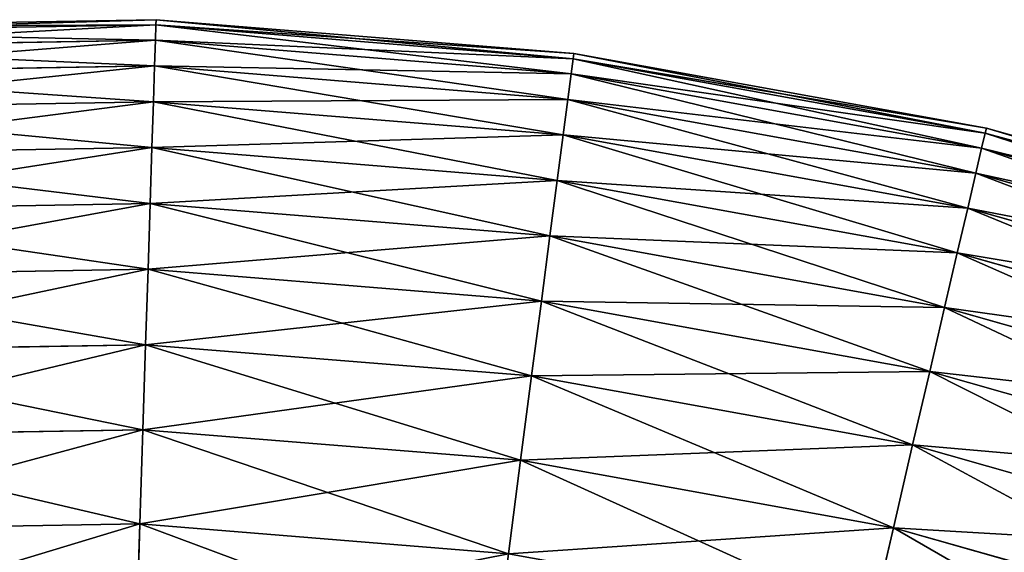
# Model space of a CAD drawing. Extents: x 5 to 965, y 4 to 104.
# Tile 130 of 256: x 55.25 to 66.78, y 97.28 to 103.52. Entities that reach past the tile are written whole.
import ezdxf

# ---------------------------------------------------------------- set-up
doc = ezdxf.new("R2010")
doc.units = 0
doc.layers.get('0').update_dxf_attribs({"color": 13, "linetype": 'CONTINUOUS'})

# ---------------------------------------------------------------- blocks, each defined once
blk = doc.blocks.new('COMPONENT_4')
for p, q in [((51.57, 99.949, 49.94), (46.664, 99.865, 49.94)), ((51.568, 99.889, 47.486), (51.57, 99.949, 49.94)), ((51.57, 99.949, 49.94), (51.568, 99.889, 52.393)), ((56.46, 99.552, 49.94), (51.57, 99.949, 49.94)), ((51.568, 99.889, 47.486), (46.668, 99.805, 47.486)), ((51.568, 99.889, 52.393), (46.668, 99.805, 52.393)), ((51.562, 99.708, 45.039), (51.568, 99.889, 47.486)), ((51.568, 99.889, 52.393), (51.562, 99.708, 54.841)), ((56.453, 99.492, 47.486), (51.568, 99.889, 47.486)), ((56.453, 99.492, 52.393), (51.568, 99.889, 52.393)), ((51.562, 99.708, 45.039), (46.68, 99.624, 45.039)), ((51.562, 99.708, 54.841), (46.68, 99.624, 54.841)), ((51.552, 99.408, 42.603), (51.562, 99.708, 45.039)), ((51.562, 99.708, 54.841), (51.552, 99.408, 57.276)), ((56.429, 99.313, 45.039), (51.562, 99.708, 45.039)), ((56.429, 99.313, 54.841), (51.562, 99.708, 54.841)), ((56.429, 99.313, 45.039), (56.453, 99.492, 47.486)), ((56.429, 99.313, 54.841), (56.453, 99.492, 52.393)), ((56.453, 99.492, 47.486), (56.46, 99.552, 49.94)), ((56.453, 99.492, 52.393), (56.46, 99.552, 49.94)), ((61.275, 98.619, 47.486), (56.453, 99.492, 47.486)), ((61.275, 98.619, 52.393), (56.453, 99.492, 52.393)), ((61.289, 98.678, 49.94), (56.46, 99.552, 49.94)), ((51.552, 99.408, 42.603), (46.7, 99.324, 42.603)), ((51.552, 99.408, 57.276), (46.7, 99.324, 57.276)), ((51.539, 98.988, 40.185), (51.552, 99.408, 42.603)), ((51.552, 99.408, 57.276), (51.539, 98.988, 59.694)), ((56.39, 99.015, 42.603), (51.552, 99.408, 42.603)), ((56.39, 99.015, 57.276), (51.552, 99.408, 57.276)), ((56.39, 99.015, 42.603), (56.429, 99.313, 45.039)), ((56.39, 99.015, 57.276), (56.429, 99.313, 54.841)), ((61.234, 98.443, 45.039), (56.429, 99.313, 45.039)), ((61.234, 98.443, 54.841), (56.429, 99.313, 54.841)), ((56.336, 98.598, 40.185), (56.39, 99.015, 42.603)), ((56.336, 98.598, 59.694), (56.39, 99.015, 57.276)), ((61.166, 98.15, 42.603), (56.39, 99.015, 42.603)), ((61.166, 98.15, 57.276), (56.39, 99.015, 57.276)), ((51.539, 98.988, 40.185), (46.727, 98.905, 40.185)), ((51.539, 98.988, 59.694), (46.727, 98.905, 59.694)), ((51.522, 98.45, 37.791), (51.539, 98.988, 40.185)), ((51.539, 98.988, 59.694), (51.522, 98.45, 62.089)), ((56.336, 98.598, 40.185), (51.539, 98.988, 40.185)), ((56.336, 98.598, 59.694), (51.539, 98.988, 59.694)), ((61.275, 98.619, 47.486), (61.289, 98.678, 49.94)), ((61.289, 98.678, 49.94), (61.275, 98.619, 52.393)), ((66.008, 97.334, 49.94), (61.289, 98.678, 49.94)), ((56.266, 98.065, 37.791), (56.336, 98.598, 40.185)), ((56.266, 98.065, 62.089), (56.336, 98.598, 59.694)), ((61.071, 97.741, 40.185), (56.336, 98.598, 40.185)), ((61.071, 97.741, 59.694), (56.336, 98.598, 59.694)), ((61.234, 98.443, 45.039), (61.275, 98.619, 47.486)), ((61.275, 98.619, 52.393), (61.234, 98.443, 54.841)), ((65.989, 97.277, 47.486), (61.275, 98.619, 47.486)), ((65.989, 97.277, 52.393), (61.275, 98.619, 52.393)), ((51.522, 98.45, 37.791), (46.763, 98.368, 37.791)), ((51.522, 98.45, 62.089), (46.763, 98.368, 62.089)), ((51.501, 97.795, 35.426), (51.522, 98.45, 37.791)), ((51.522, 98.45, 62.089), (51.501, 97.795, 64.454)), ((56.266, 98.065, 37.791), (51.522, 98.45, 37.791)), ((56.266, 98.065, 62.089), (51.522, 98.45, 62.089)), ((61.166, 98.15, 42.603), (61.234, 98.443, 45.039)), ((61.234, 98.443, 54.841), (61.166, 98.15, 57.276)), ((65.931, 97.106, 45.039), (61.234, 98.443, 45.039)), ((65.931, 97.106, 54.841), (61.234, 98.443, 54.841)), ((61.071, 97.741, 40.185), (61.166, 98.15, 42.603)), ((61.166, 98.15, 57.276), (61.071, 97.741, 59.694)), ((65.834, 96.821, 42.603), (61.166, 98.15, 42.603)), ((65.834, 96.821, 57.276), (61.166, 98.15, 57.276)), ((56.181, 97.415, 35.426), (56.266, 98.065, 37.791)), ((56.181, 97.415, 64.454), (56.266, 98.065, 62.089)), ((60.949, 97.216, 37.791), (56.266, 98.065, 37.791)), ((60.949, 97.216, 62.089), (56.266, 98.065, 62.089)), ((51.501, 97.795, 35.426), (46.806, 97.714, 35.426)), ((51.501, 97.795, 64.454), (46.806, 97.714, 64.454)), ((51.476, 97.024, 33.095), (51.501, 97.795, 35.426)), ((51.501, 97.795, 64.454), (51.476, 97.024, 66.784)), ((56.181, 97.415, 35.426), (51.501, 97.795, 35.426)), ((56.181, 97.415, 64.454), (51.501, 97.795, 64.454)), ((60.949, 97.216, 37.791), (61.071, 97.741, 40.185)), ((61.071, 97.741, 59.694), (60.949, 97.216, 62.089)), ((65.699, 96.423, 40.185), (61.071, 97.741, 40.185)), ((65.699, 96.423, 59.694), (61.071, 97.741, 59.694)), ((56.081, 96.65, 33.095), (56.181, 97.415, 35.426)), ((56.081, 96.65, 66.784), (56.181, 97.415, 64.454)), ((60.801, 96.578, 35.426), (56.181, 97.415, 35.426)), ((60.801, 96.578, 64.454), (56.181, 97.415, 64.454)), ((60.801, 96.578, 35.426), (60.949, 97.216, 37.791)), ((60.949, 97.216, 62.089), (60.801, 96.578, 64.454)), ((65.527, 95.913, 37.791), (60.949, 97.216, 37.791)), ((65.527, 95.913, 62.089), (60.949, 97.216, 62.089)), ((51.476, 97.024, 33.095), (46.858, 96.945, 33.095)), ((51.476, 97.024, 66.784), (46.858, 96.945, 66.784)), ((51.448, 96.14, 30.806), (51.476, 97.024, 33.095)), ((51.476, 97.024, 66.784), (51.448, 96.14, 69.074)), ((56.081, 96.65, 33.095), (51.476, 97.024, 33.095)), ((56.081, 96.65, 66.784), (51.476, 97.024, 66.784)), ((55.966, 95.774, 30.806), (56.081, 96.65, 33.095)), ((55.966, 95.774, 69.074), (56.081, 96.65, 66.784)), ((60.627, 95.827, 33.095), (56.081, 96.65, 33.095)), ((60.627, 95.827, 66.784), (56.081, 96.65, 66.784)), ((60.627, 95.827, 33.095), (60.801, 96.578, 35.426)), ((60.801, 96.578, 64.454), (60.627, 95.827, 66.784)), ((65.317, 95.292, 35.426), (60.801, 96.578, 35.426)), ((65.317, 95.292, 64.454), (60.801, 96.578, 64.454)), ((51.448, 96.14, 30.806), (46.916, 96.063, 30.806)), ((51.448, 96.14, 69.074), (46.916, 96.063, 69.074)), ((51.416, 95.145, 28.562), (51.448, 96.14, 30.806)), ((51.448, 96.14, 69.074), (51.416, 95.145, 71.318)), ((55.966, 95.774, 30.806), (51.448, 96.14, 30.806)), ((55.966, 95.774, 69.074), (51.448, 96.14, 69.074)), ((60.426, 94.966, 30.806), (60.627, 95.827, 33.095)), ((60.627, 95.827, 66.784), (60.426, 94.966, 69.074)), ((65.07, 94.562, 33.095), (60.627, 95.827, 33.095)), ((65.07, 94.562, 66.784), (60.627, 95.827, 66.784)), ((55.837, 94.786, 28.562), (55.966, 95.774, 30.806)), ((55.837, 94.786, 71.318), (55.966, 95.774, 69.074)), ((60.426, 94.966, 30.806), (55.966, 95.774, 30.806)), ((60.426, 94.966, 69.074), (55.966, 95.774, 69.074)), ((51.416, 95.145, 28.562), (46.982, 95.069, 28.562)), ((51.416, 95.145, 71.318), (46.982, 95.069, 71.318)), ((51.381, 94.041, 26.37), (51.416, 95.145, 28.562)), ((51.416, 95.145, 71.318), (51.381, 94.041, 73.51)), ((55.837, 94.786, 28.562), (51.416, 95.145, 28.562)), ((55.837, 94.786, 71.318), (51.416, 95.145, 71.318)), ((60.201, 93.996, 28.562), (60.426, 94.966, 30.806)), ((60.426, 94.966, 69.074), (60.201, 93.996, 71.318)), ((64.786, 93.725, 30.806), (60.426, 94.966, 30.806)), ((64.786, 93.725, 69.074), (60.426, 94.966, 69.074)), ((55.694, 93.691, 26.37), (55.837, 94.786, 28.562)), ((55.694, 93.691, 73.51), (55.837, 94.786, 71.318)), ((60.201, 93.996, 28.562), (55.837, 94.786, 28.562)), ((60.201, 93.996, 71.318), (55.837, 94.786, 71.318)), ((51.381, 94.041, 26.37), (47.055, 93.967, 26.37)), ((51.381, 94.041, 73.51), (47.055, 93.967, 73.51)), ((51.343, 92.831, 24.235), (51.381, 94.041, 26.37)), ((51.381, 94.041, 73.51), (51.343, 92.831, 75.645)), ((55.694, 93.691, 26.37), (51.381, 94.041, 26.37)), ((55.694, 93.691, 73.51), (51.381, 94.041, 73.51)), ((59.951, 92.92, 26.37), (60.201, 93.996, 28.562)), ((60.201, 93.996, 71.318), (59.951, 92.92, 73.51)), ((64.467, 92.782, 28.562), (60.201, 93.996, 28.562)), ((64.467, 92.782, 71.318), (60.201, 93.996, 71.318))]:
    blk.add_line(p, q)
mesh = blk.add_polyface()
corners = [(46.664, 99.865, 49.94), (51.568, 99.889, 47.486), (46.668, 99.805, 47.486), (51.57, 99.949, 49.94)]
mesh.append_faces([[corners[k] for k in face] for face in [(0, 1, 2), (1, 0, 3)]], dxfattribs={"vtx0": -1})
mesh = blk.add_polyface()
corners = [(46.668, 99.805, 52.393), (51.57, 99.949, 49.94), (46.664, 99.865, 49.94), (51.568, 99.889, 52.393)]
mesh.append_faces([[corners[k] for k in face] for face in [(0, 1, 2), (1, 0, 3)]], dxfattribs={"vtx0": -1})
mesh = blk.add_polyface()
corners = [(51.57, 99.949, 49.94), (56.453, 99.492, 47.486), (51.568, 99.889, 47.486), (56.46, 99.552, 49.94)]
mesh.append_faces([[corners[k] for k in face] for face in [(0, 1, 2), (1, 0, 3)]], dxfattribs={"vtx0": -1})
mesh = blk.add_polyface()
corners = [(51.568, 99.889, 52.393), (56.46, 99.552, 49.94), (51.57, 99.949, 49.94), (56.453, 99.492, 52.393)]
mesh.append_faces([[corners[k] for k in face] for face in [(0, 1, 2), (1, 0, 3)]], dxfattribs={"vtx0": -1})
mesh = blk.add_polyface()
corners = [(46.668, 99.805, 47.486), (51.562, 99.708, 45.039), (46.68, 99.624, 45.039), (51.568, 99.889, 47.486)]
mesh.append_faces([[corners[k] for k in face] for face in [(0, 1, 2), (1, 0, 3)]], dxfattribs={"vtx0": -1})
mesh = blk.add_polyface()
corners = [(46.68, 99.624, 54.841), (51.568, 99.889, 52.393), (46.668, 99.805, 52.393), (51.562, 99.708, 54.841)]
mesh.append_faces([[corners[k] for k in face] for face in [(0, 1, 2), (1, 0, 3)]], dxfattribs={"vtx0": -1})
mesh = blk.add_polyface()
corners = [(51.568, 99.889, 47.486), (56.429, 99.313, 45.039), (51.562, 99.708, 45.039), (56.453, 99.492, 47.486)]
mesh.append_faces([[corners[k] for k in face] for face in [(0, 1, 2), (1, 0, 3)]], dxfattribs={"vtx0": -1})
mesh = blk.add_polyface()
corners = [(51.562, 99.708, 54.841), (56.453, 99.492, 52.393), (51.568, 99.889, 52.393), (56.429, 99.313, 54.841)]
mesh.append_faces([[corners[k] for k in face] for face in [(0, 1, 2), (1, 0, 3)]], dxfattribs={"vtx0": -1})
mesh = blk.add_polyface()
corners = [(46.68, 99.624, 45.039), (51.552, 99.408, 42.603), (46.7, 99.324, 42.603), (51.562, 99.708, 45.039)]
mesh.append_faces([[corners[k] for k in face] for face in [(0, 1, 2), (1, 0, 3)]], dxfattribs={"vtx0": -1})
mesh = blk.add_polyface()
corners = [(46.7, 99.324, 57.276), (51.562, 99.708, 54.841), (46.68, 99.624, 54.841), (51.552, 99.408, 57.276)]
mesh.append_faces([[corners[k] for k in face] for face in [(0, 1, 2), (1, 0, 3)]], dxfattribs={"vtx0": -1})
mesh = blk.add_polyface()
corners = [(51.562, 99.708, 45.039), (56.39, 99.015, 42.603), (51.552, 99.408, 42.603), (56.429, 99.313, 45.039)]
mesh.append_faces([[corners[k] for k in face] for face in [(0, 1, 2), (1, 0, 3)]], dxfattribs={"vtx0": -1})
mesh = blk.add_polyface()
corners = [(51.552, 99.408, 57.276), (56.429, 99.313, 54.841), (51.562, 99.708, 54.841), (56.39, 99.015, 57.276)]
mesh.append_faces([[corners[k] for k in face] for face in [(0, 1, 2), (1, 0, 3)]], dxfattribs={"vtx0": -1})
mesh = blk.add_polyface()
corners = [(56.453, 99.492, 47.486), (61.234, 98.443, 45.039), (56.429, 99.313, 45.039), (61.275, 98.619, 47.486)]
mesh.append_faces([[corners[k] for k in face] for face in [(0, 1, 2), (1, 0, 3)]], dxfattribs={"vtx0": -1})
mesh = blk.add_polyface()
corners = [(56.429, 99.313, 54.841), (61.275, 98.619, 52.393), (56.453, 99.492, 52.393), (61.234, 98.443, 54.841)]
mesh.append_faces([[corners[k] for k in face] for face in [(0, 1, 2), (1, 0, 3)]], dxfattribs={"vtx0": -1})
mesh = blk.add_polyface()
corners = [(56.46, 99.552, 49.94), (61.275, 98.619, 47.486), (56.453, 99.492, 47.486), (61.289, 98.678, 49.94)]
mesh.append_faces([[corners[k] for k in face] for face in [(0, 1, 2), (1, 0, 3)]], dxfattribs={"vtx0": -1})
mesh = blk.add_polyface()
corners = [(56.453, 99.492, 52.393), (61.289, 98.678, 49.94), (56.46, 99.552, 49.94), (61.275, 98.619, 52.393)]
mesh.append_faces([[corners[k] for k in face] for face in [(0, 1, 2), (1, 0, 3)]], dxfattribs={"vtx0": -1})
mesh = blk.add_polyface()
corners = [(46.7, 99.324, 42.603), (51.539, 98.988, 40.185), (46.727, 98.905, 40.185), (51.552, 99.408, 42.603)]
mesh.append_faces([[corners[k] for k in face] for face in [(0, 1, 2), (1, 0, 3)]], dxfattribs={"vtx0": -1})
mesh = blk.add_polyface()
corners = [(46.727, 98.905, 59.694), (51.552, 99.408, 57.276), (46.7, 99.324, 57.276), (51.539, 98.988, 59.694)]
mesh.append_faces([[corners[k] for k in face] for face in [(0, 1, 2), (1, 0, 3)]], dxfattribs={"vtx0": -1})
mesh = blk.add_polyface()
corners = [(51.552, 99.408, 42.603), (56.336, 98.598, 40.185), (51.539, 98.988, 40.185), (56.39, 99.015, 42.603)]
mesh.append_faces([[corners[k] for k in face] for face in [(0, 1, 2), (1, 0, 3)]], dxfattribs={"vtx0": -1})
mesh = blk.add_polyface()
corners = [(51.539, 98.988, 59.694), (56.39, 99.015, 57.276), (51.552, 99.408, 57.276), (56.336, 98.598, 59.694)]
mesh.append_faces([[corners[k] for k in face] for face in [(0, 1, 2), (1, 0, 3)]], dxfattribs={"vtx0": -1})
mesh = blk.add_polyface()
corners = [(56.429, 99.313, 45.039), (61.166, 98.15, 42.603), (56.39, 99.015, 42.603), (61.234, 98.443, 45.039)]
mesh.append_faces([[corners[k] for k in face] for face in [(0, 1, 2), (1, 0, 3)]], dxfattribs={"vtx0": -1})
mesh = blk.add_polyface()
corners = [(56.39, 99.015, 57.276), (61.234, 98.443, 54.841), (56.429, 99.313, 54.841), (61.166, 98.15, 57.276)]
mesh.append_faces([[corners[k] for k in face] for face in [(0, 1, 2), (1, 0, 3)]], dxfattribs={"vtx0": -1})
mesh = blk.add_polyface()
corners = [(56.39, 99.015, 42.603), (61.071, 97.741, 40.185), (56.336, 98.598, 40.185), (61.166, 98.15, 42.603)]
mesh.append_faces([[corners[k] for k in face] for face in [(0, 1, 2), (1, 0, 3)]], dxfattribs={"vtx0": -1})
mesh = blk.add_polyface()
corners = [(56.336, 98.598, 59.694), (61.166, 98.15, 57.276), (56.39, 99.015, 57.276), (61.071, 97.741, 59.694)]
mesh.append_faces([[corners[k] for k in face] for face in [(0, 1, 2), (1, 0, 3)]], dxfattribs={"vtx0": -1})
mesh = blk.add_polyface()
corners = [(46.727, 98.905, 40.185), (51.522, 98.45, 37.791), (46.763, 98.368, 37.791), (51.539, 98.988, 40.185)]
mesh.append_faces([[corners[k] for k in face] for face in [(0, 1, 2), (1, 0, 3)]], dxfattribs={"vtx0": -1})
mesh = blk.add_polyface()
corners = [(46.763, 98.368, 62.089), (51.539, 98.988, 59.694), (46.727, 98.905, 59.694), (51.522, 98.45, 62.089)]
mesh.append_faces([[corners[k] for k in face] for face in [(0, 1, 2), (1, 0, 3)]], dxfattribs={"vtx0": -1})
mesh = blk.add_polyface()
corners = [(51.539, 98.988, 40.185), (56.266, 98.065, 37.791), (51.522, 98.45, 37.791), (56.336, 98.598, 40.185)]
mesh.append_faces([[corners[k] for k in face] for face in [(0, 1, 2), (1, 0, 3)]], dxfattribs={"vtx0": -1})
mesh = blk.add_polyface()
corners = [(51.522, 98.45, 62.089), (56.336, 98.598, 59.694), (51.539, 98.988, 59.694), (56.266, 98.065, 62.089)]
mesh.append_faces([[corners[k] for k in face] for face in [(0, 1, 2), (1, 0, 3)]], dxfattribs={"vtx0": -1})
mesh = blk.add_polyface()
corners = [(61.289, 98.678, 49.94), (65.989, 97.277, 47.486), (61.275, 98.619, 47.486), (66.008, 97.334, 49.94)]
mesh.append_faces([[corners[k] for k in face] for face in [(0, 1, 2), (1, 0, 3)]], dxfattribs={"vtx0": -1})
mesh = blk.add_polyface()
corners = [(61.275, 98.619, 52.393), (66.008, 97.334, 49.94), (61.289, 98.678, 49.94), (65.989, 97.277, 52.393)]
mesh.append_faces([[corners[k] for k in face] for face in [(0, 1, 2), (1, 0, 3)]], dxfattribs={"vtx0": -1})
mesh = blk.add_polyface()
corners = [(56.336, 98.598, 40.185), (60.949, 97.216, 37.791), (56.266, 98.065, 37.791), (61.071, 97.741, 40.185)]
mesh.append_faces([[corners[k] for k in face] for face in [(0, 1, 2), (1, 0, 3)]], dxfattribs={"vtx0": -1})
mesh = blk.add_polyface()
corners = [(56.266, 98.065, 62.089), (61.071, 97.741, 59.694), (56.336, 98.598, 59.694), (60.949, 97.216, 62.089)]
mesh.append_faces([[corners[k] for k in face] for face in [(0, 1, 2), (1, 0, 3)]], dxfattribs={"vtx0": -1})
mesh = blk.add_polyface()
corners = [(61.275, 98.619, 47.486), (65.931, 97.106, 45.039), (61.234, 98.443, 45.039), (65.989, 97.277, 47.486)]
mesh.append_faces([[corners[k] for k in face] for face in [(0, 1, 2), (1, 0, 3)]], dxfattribs={"vtx0": -1})
mesh = blk.add_polyface()
corners = [(61.234, 98.443, 54.841), (65.989, 97.277, 52.393), (61.275, 98.619, 52.393), (65.931, 97.106, 54.841)]
mesh.append_faces([[corners[k] for k in face] for face in [(0, 1, 2), (1, 0, 3)]], dxfattribs={"vtx0": -1})
mesh = blk.add_polyface()
corners = [(46.763, 98.368, 37.791), (51.501, 97.795, 35.426), (46.806, 97.714, 35.426), (51.522, 98.45, 37.791)]
mesh.append_faces([[corners[k] for k in face] for face in [(0, 1, 2), (1, 0, 3)]], dxfattribs={"vtx0": -1})
mesh = blk.add_polyface()
corners = [(46.806, 97.714, 64.454), (51.522, 98.45, 62.089), (46.763, 98.368, 62.089), (51.501, 97.795, 64.454)]
mesh.append_faces([[corners[k] for k in face] for face in [(0, 1, 2), (1, 0, 3)]], dxfattribs={"vtx0": -1})
mesh = blk.add_polyface()
corners = [(51.522, 98.45, 37.791), (56.181, 97.415, 35.426), (51.501, 97.795, 35.426), (56.266, 98.065, 37.791)]
mesh.append_faces([[corners[k] for k in face] for face in [(0, 1, 2), (1, 0, 3)]], dxfattribs={"vtx0": -1})
mesh = blk.add_polyface()
corners = [(51.501, 97.795, 64.454), (56.266, 98.065, 62.089), (51.522, 98.45, 62.089), (56.181, 97.415, 64.454)]
mesh.append_faces([[corners[k] for k in face] for face in [(0, 1, 2), (1, 0, 3)]], dxfattribs={"vtx0": -1})
mesh = blk.add_polyface()
corners = [(61.234, 98.443, 45.039), (65.834, 96.821, 42.603), (61.166, 98.15, 42.603), (65.931, 97.106, 45.039)]
mesh.append_faces([[corners[k] for k in face] for face in [(0, 1, 2), (1, 0, 3)]], dxfattribs={"vtx0": -1})
mesh = blk.add_polyface()
corners = [(61.166, 98.15, 57.276), (65.931, 97.106, 54.841), (61.234, 98.443, 54.841), (65.834, 96.821, 57.276)]
mesh.append_faces([[corners[k] for k in face] for face in [(0, 1, 2), (1, 0, 3)]], dxfattribs={"vtx0": -1})
mesh = blk.add_polyface()
corners = [(61.166, 98.15, 42.603), (65.699, 96.423, 40.185), (61.071, 97.741, 40.185), (65.834, 96.821, 42.603)]
mesh.append_faces([[corners[k] for k in face] for face in [(0, 1, 2), (1, 0, 3)]], dxfattribs={"vtx0": -1})
mesh = blk.add_polyface()
corners = [(61.071, 97.741, 59.694), (65.834, 96.821, 57.276), (61.166, 98.15, 57.276), (65.699, 96.423, 59.694)]
mesh.append_faces([[corners[k] for k in face] for face in [(0, 1, 2), (1, 0, 3)]], dxfattribs={"vtx0": -1})
mesh = blk.add_polyface()
corners = [(56.266, 98.065, 37.791), (60.801, 96.578, 35.426), (56.181, 97.415, 35.426), (60.949, 97.216, 37.791)]
mesh.append_faces([[corners[k] for k in face] for face in [(0, 1, 2), (1, 0, 3)]], dxfattribs={"vtx0": -1})
mesh = blk.add_polyface()
corners = [(56.181, 97.415, 64.454), (60.949, 97.216, 62.089), (56.266, 98.065, 62.089), (60.801, 96.578, 64.454)]
mesh.append_faces([[corners[k] for k in face] for face in [(0, 1, 2), (1, 0, 3)]], dxfattribs={"vtx0": -1})
mesh = blk.add_polyface()
corners = [(46.806, 97.714, 35.426), (51.476, 97.024, 33.095), (46.858, 96.945, 33.095), (51.501, 97.795, 35.426)]
mesh.append_faces([[corners[k] for k in face] for face in [(0, 1, 2), (1, 0, 3)]], dxfattribs={"vtx0": -1})
mesh = blk.add_polyface()
corners = [(46.858, 96.945, 66.784), (51.501, 97.795, 64.454), (46.806, 97.714, 64.454), (51.476, 97.024, 66.784)]
mesh.append_faces([[corners[k] for k in face] for face in [(0, 1, 2), (1, 0, 3)]], dxfattribs={"vtx0": -1})
mesh = blk.add_polyface()
corners = [(51.501, 97.795, 35.426), (56.081, 96.65, 33.095), (51.476, 97.024, 33.095), (56.181, 97.415, 35.426)]
mesh.append_faces([[corners[k] for k in face] for face in [(0, 1, 2), (1, 0, 3)]], dxfattribs={"vtx0": -1})
mesh = blk.add_polyface()
corners = [(51.476, 97.024, 66.784), (56.181, 97.415, 64.454), (51.501, 97.795, 64.454), (56.081, 96.65, 66.784)]
mesh.append_faces([[corners[k] for k in face] for face in [(0, 1, 2), (1, 0, 3)]], dxfattribs={"vtx0": -1})
mesh = blk.add_polyface()
corners = [(61.071, 97.741, 40.185), (65.527, 95.913, 37.791), (60.949, 97.216, 37.791), (65.699, 96.423, 40.185)]
mesh.append_faces([[corners[k] for k in face] for face in [(0, 1, 2), (1, 0, 3)]], dxfattribs={"vtx0": -1})
mesh = blk.add_polyface()
corners = [(60.949, 97.216, 62.089), (65.699, 96.423, 59.694), (61.071, 97.741, 59.694), (65.527, 95.913, 62.089)]
mesh.append_faces([[corners[k] for k in face] for face in [(0, 1, 2), (1, 0, 3)]], dxfattribs={"vtx0": -1})
mesh = blk.add_polyface()
corners = [(56.181, 97.415, 35.426), (60.627, 95.827, 33.095), (56.081, 96.65, 33.095), (60.801, 96.578, 35.426)]
mesh.append_faces([[corners[k] for k in face] for face in [(0, 1, 2), (1, 0, 3)]], dxfattribs={"vtx0": -1})
mesh = blk.add_polyface()
corners = [(56.081, 96.65, 66.784), (60.801, 96.578, 64.454), (56.181, 97.415, 64.454), (60.627, 95.827, 66.784)]
mesh.append_faces([[corners[k] for k in face] for face in [(0, 1, 2), (1, 0, 3)]], dxfattribs={"vtx0": -1})
mesh = blk.add_polyface()
corners = [(60.949, 97.216, 37.791), (65.317, 95.292, 35.426), (60.801, 96.578, 35.426), (65.527, 95.913, 37.791)]
mesh.append_faces([[corners[k] for k in face] for face in [(0, 1, 2), (1, 0, 3)]], dxfattribs={"vtx0": -1})
mesh = blk.add_polyface()
corners = [(60.801, 96.578, 64.454), (65.527, 95.913, 62.089), (60.949, 97.216, 62.089), (65.317, 95.292, 64.454)]
mesh.append_faces([[corners[k] for k in face] for face in [(0, 1, 2), (1, 0, 3)]], dxfattribs={"vtx0": -1})
mesh = blk.add_polyface()
corners = [(46.858, 96.945, 33.095), (51.448, 96.14, 30.806), (46.916, 96.063, 30.806), (51.476, 97.024, 33.095)]
mesh.append_faces([[corners[k] for k in face] for face in [(0, 1, 2), (1, 0, 3)]], dxfattribs={"vtx0": -1})
mesh = blk.add_polyface()
corners = [(46.916, 96.063, 69.074), (51.476, 97.024, 66.784), (46.858, 96.945, 66.784), (51.448, 96.14, 69.074)]
mesh.append_faces([[corners[k] for k in face] for face in [(0, 1, 2), (1, 0, 3)]], dxfattribs={"vtx0": -1})
mesh = blk.add_polyface()
corners = [(51.476, 97.024, 33.095), (55.966, 95.774, 30.806), (51.448, 96.14, 30.806), (56.081, 96.65, 33.095)]
mesh.append_faces([[corners[k] for k in face] for face in [(0, 1, 2), (1, 0, 3)]], dxfattribs={"vtx0": -1})
mesh = blk.add_polyface()
corners = [(51.448, 96.14, 69.074), (56.081, 96.65, 66.784), (51.476, 97.024, 66.784), (55.966, 95.774, 69.074)]
mesh.append_faces([[corners[k] for k in face] for face in [(0, 1, 2), (1, 0, 3)]], dxfattribs={"vtx0": -1})
mesh = blk.add_polyface()
corners = [(56.081, 96.65, 33.095), (60.426, 94.966, 30.806), (55.966, 95.774, 30.806), (60.627, 95.827, 33.095)]
mesh.append_faces([[corners[k] for k in face] for face in [(0, 1, 2), (1, 0, 3)]], dxfattribs={"vtx0": -1})
mesh = blk.add_polyface()
corners = [(55.966, 95.774, 69.074), (60.627, 95.827, 66.784), (56.081, 96.65, 66.784), (60.426, 94.966, 69.074)]
mesh.append_faces([[corners[k] for k in face] for face in [(0, 1, 2), (1, 0, 3)]], dxfattribs={"vtx0": -1})
mesh = blk.add_polyface()
corners = [(60.801, 96.578, 35.426), (65.07, 94.562, 33.095), (60.627, 95.827, 33.095), (65.317, 95.292, 35.426)]
mesh.append_faces([[corners[k] for k in face] for face in [(0, 1, 2), (1, 0, 3)]], dxfattribs={"vtx0": -1})
mesh = blk.add_polyface()
corners = [(60.627, 95.827, 66.784), (65.317, 95.292, 64.454), (60.801, 96.578, 64.454), (65.07, 94.562, 66.784)]
mesh.append_faces([[corners[k] for k in face] for face in [(0, 1, 2), (1, 0, 3)]], dxfattribs={"vtx0": -1})
mesh = blk.add_polyface()
corners = [(46.916, 96.063, 30.806), (51.416, 95.145, 28.562), (46.982, 95.069, 28.562), (51.448, 96.14, 30.806)]
mesh.append_faces([[corners[k] for k in face] for face in [(0, 1, 2), (1, 0, 3)]], dxfattribs={"vtx0": -1})
mesh = blk.add_polyface()
corners = [(46.982, 95.069, 71.318), (51.448, 96.14, 69.074), (46.916, 96.063, 69.074), (51.416, 95.145, 71.318)]
mesh.append_faces([[corners[k] for k in face] for face in [(0, 1, 2), (1, 0, 3)]], dxfattribs={"vtx0": -1})
mesh = blk.add_polyface()
corners = [(51.448, 96.14, 30.806), (55.837, 94.786, 28.562), (51.416, 95.145, 28.562), (55.966, 95.774, 30.806)]
mesh.append_faces([[corners[k] for k in face] for face in [(0, 1, 2), (1, 0, 3)]], dxfattribs={"vtx0": -1})
mesh = blk.add_polyface()
corners = [(51.416, 95.145, 71.318), (55.966, 95.774, 69.074), (51.448, 96.14, 69.074), (55.837, 94.786, 71.318)]
mesh.append_faces([[corners[k] for k in face] for face in [(0, 1, 2), (1, 0, 3)]], dxfattribs={"vtx0": -1})
mesh = blk.add_polyface()
corners = [(60.627, 95.827, 33.095), (64.786, 93.725, 30.806), (60.426, 94.966, 30.806), (65.07, 94.562, 33.095)]
mesh.append_faces([[corners[k] for k in face] for face in [(0, 1, 2), (1, 0, 3)]], dxfattribs={"vtx0": -1})
mesh = blk.add_polyface()
corners = [(60.426, 94.966, 69.074), (65.07, 94.562, 66.784), (60.627, 95.827, 66.784), (64.786, 93.725, 69.074)]
mesh.append_faces([[corners[k] for k in face] for face in [(0, 1, 2), (1, 0, 3)]], dxfattribs={"vtx0": -1})
mesh = blk.add_polyface()
corners = [(55.966, 95.774, 30.806), (60.201, 93.996, 28.562), (55.837, 94.786, 28.562), (60.426, 94.966, 30.806)]
mesh.append_faces([[corners[k] for k in face] for face in [(0, 1, 2), (1, 0, 3)]], dxfattribs={"vtx0": -1})
mesh = blk.add_polyface()
corners = [(55.837, 94.786, 71.318), (60.426, 94.966, 69.074), (55.966, 95.774, 69.074), (60.201, 93.996, 71.318)]
mesh.append_faces([[corners[k] for k in face] for face in [(0, 1, 2), (1, 0, 3)]], dxfattribs={"vtx0": -1})
mesh = blk.add_polyface()
corners = [(46.982, 95.069, 28.562), (51.381, 94.041, 26.37), (47.055, 93.967, 26.37), (51.416, 95.145, 28.562)]
mesh.append_faces([[corners[k] for k in face] for face in [(0, 1, 2), (1, 0, 3)]], dxfattribs={"vtx0": -1})
mesh = blk.add_polyface()
corners = [(47.055, 93.967, 73.51), (51.416, 95.145, 71.318), (46.982, 95.069, 71.318), (51.381, 94.041, 73.51)]
mesh.append_faces([[corners[k] for k in face] for face in [(0, 1, 2), (1, 0, 3)]], dxfattribs={"vtx0": -1})
mesh = blk.add_polyface()
corners = [(51.416, 95.145, 28.562), (55.694, 93.691, 26.37), (51.381, 94.041, 26.37), (55.837, 94.786, 28.562)]
mesh.append_faces([[corners[k] for k in face] for face in [(0, 1, 2), (1, 0, 3)]], dxfattribs={"vtx0": -1})
mesh = blk.add_polyface()
corners = [(51.381, 94.041, 73.51), (55.837, 94.786, 71.318), (51.416, 95.145, 71.318), (55.694, 93.691, 73.51)]
mesh.append_faces([[corners[k] for k in face] for face in [(0, 1, 2), (1, 0, 3)]], dxfattribs={"vtx0": -1})
mesh = blk.add_polyface()
corners = [(60.426, 94.966, 30.806), (64.467, 92.782, 28.562), (60.201, 93.996, 28.562), (64.786, 93.725, 30.806)]
mesh.append_faces([[corners[k] for k in face] for face in [(0, 1, 2), (1, 0, 3)]], dxfattribs={"vtx0": -1})
mesh = blk.add_polyface()
corners = [(60.201, 93.996, 71.318), (64.786, 93.725, 69.074), (60.426, 94.966, 69.074), (64.467, 92.782, 71.318)]
mesh.append_faces([[corners[k] for k in face] for face in [(0, 1, 2), (1, 0, 3)]], dxfattribs={"vtx0": -1})
mesh = blk.add_polyface()
corners = [(55.837, 94.786, 28.562), (59.951, 92.92, 26.37), (55.694, 93.691, 26.37), (60.201, 93.996, 28.562)]
mesh.append_faces([[corners[k] for k in face] for face in [(0, 1, 2), (1, 0, 3)]], dxfattribs={"vtx0": -1})
mesh = blk.add_polyface()
corners = [(55.694, 93.691, 73.51), (60.201, 93.996, 71.318), (55.837, 94.786, 71.318), (59.951, 92.92, 73.51)]
mesh.append_faces([[corners[k] for k in face] for face in [(0, 1, 2), (1, 0, 3)]], dxfattribs={"vtx0": -1})
mesh = blk.add_polyface()
corners = [(47.055, 93.967, 26.37), (51.343, 92.831, 24.235), (47.135, 92.758, 24.235), (51.381, 94.041, 26.37)]
mesh.append_faces([[corners[k] for k in face] for face in [(0, 1, 2), (1, 0, 3)]], dxfattribs={"vtx0": -1})
mesh = blk.add_polyface()
corners = [(47.135, 92.758, 75.645), (51.381, 94.041, 73.51), (47.055, 93.967, 73.51), (51.343, 92.831, 75.645)]
mesh.append_faces([[corners[k] for k in face] for face in [(0, 1, 2), (1, 0, 3)]], dxfattribs={"vtx0": -1})
mesh = blk.add_polyface()
corners = [(51.381, 94.041, 26.37), (55.537, 92.49, 24.235), (51.343, 92.831, 24.235), (55.694, 93.691, 26.37)]
mesh.append_faces([[corners[k] for k in face] for face in [(0, 1, 2), (1, 0, 3)]], dxfattribs={"vtx0": -1})
mesh = blk.add_polyface()
corners = [(51.343, 92.831, 75.645), (55.694, 93.691, 73.51), (51.381, 94.041, 73.51), (55.537, 92.49, 75.645)]
mesh.append_faces([[corners[k] for k in face] for face in [(0, 1, 2), (1, 0, 3)]], dxfattribs={"vtx0": -1})
mesh = blk.add_polyface()
corners = [(60.201, 93.996, 28.562), (64.112, 91.735, 26.37), (59.951, 92.92, 26.37), (64.467, 92.782, 28.562)]
mesh.append_faces([[corners[k] for k in face] for face in [(0, 1, 2), (1, 0, 3)]], dxfattribs={"vtx0": -1})
mesh = blk.add_polyface()
corners = [(59.951, 92.92, 73.51), (64.467, 92.782, 71.318), (60.201, 93.996, 71.318), (64.112, 91.735, 73.51)]
mesh.append_faces([[corners[k] for k in face] for face in [(0, 1, 2), (1, 0, 3)]], dxfattribs={"vtx0": -1})
blk = doc.blocks.new('COMPONENT_5')
blk.add_blockref('COMPONENT_4', (0, 0))
blk = doc.blocks.new('GROUP_9')
blk.add_blockref('COMPONENT_5', (-80, 0))
blk = doc.blocks.new('GROUP_14')
blk.add_blockref('GROUP_9', (79.918, 0))

msp = doc.modelspace()

# ---------------------------------------------------------------- block references
msp.add_blockref('GROUP_14', (5.361, 3.573, 2.908))

doc.saveas('drawing.dxf')
